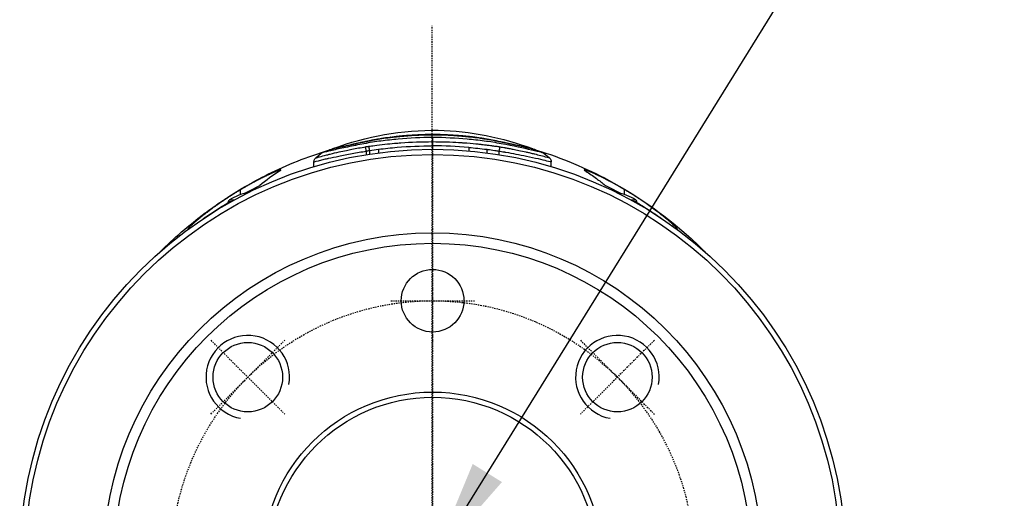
# Model space of a CAD drawing. Header units: millimetres. Extents: x 0 to 4378, y 0 to 2376.
# Tile 104 of 256: x 792 to 886, y 1744 to 1790. Entities that reach past the tile are written whole.
import ezdxf

# ---------------------------------------------------------------- set-up
doc = ezdxf.new("R2010")
doc.units = ezdxf.units.MM
doc.header["$LTSCALE"] = 0.2
doc.linetypes.add('CENTER2', pattern=[1.125, 0.75, -0.125, 0.125, -0.125])
doc.layers.add('01_Object Line', color=4, linetype='Continuous')
doc.layers.add('02_Center Line', color=1, linetype='CENTER2')
doc.styles.add('Rainbow-5.0 Style', font='malgunsl.ttf')
doc.dimstyles.new('Rainbow-5.0 Style', dxfattribs={"dimtxt": 4, "dimasz": 2.5, "dimexe": 1, "dimexo": 1, "dimgap": 1, "dimtad": 1, "dimdsep": 46, "dimtxsty": 'Rainbow-5.0 Style', "dimcen": 0, "dimclrd": 251, "dimclre": 251, "dimclrt": 7, "dimazin": 3, "dimtp": 0.1, "dimtm": 0.1, "dimtfac": 0.61, "dimtmove": 0, "dimatfit": 3, "dimfxl": 1, "dimlwd": -1, "dimlwe": -1, "dimarcsym": 1})

# ---------------------------------------------------------------- blocks, each defined once
blk = doc.blocks.new('A$C994008f5')
for p, q in [((0.031, 1143.829), (0.031, 1143.427)), ((-6.319, 1142.525), (-6.319, 1142.186)), ((-5.996, 1142.579), (-5.996, 1142.238)), ((-5.145, 1142.698), (-5.145, 1142.36)), ((0.031, 1143.034), (0.031, 1142.7)), ((3.489, 1142.88), (3.489, 1142.548)), ((5.206, 1142.696), (5.206, 1142.359)), ((6.381, 1142.524), (6.381, 1142.186)), ((-11.148, 1141.873), (-10.622, 1142.33)), ((10.682, 1142.33), (11.208, 1141.873)), ((-11.32, 1141.034), (-11.32, 1141.496)), ((11.38, 1141.034), (11.38, 1141.496)), ((-18.341, 1138.355), (-18.333, 1138.829)), ((18.401, 1138.355), (18.392, 1138.831)), ((-19.388, 1137.847), (-18.94, 1137.847)), ((19, 1137.847), (19.448, 1137.847)), ((-19.239, 1137.681), (-19.52, 1137.681)), ((-19.52, 1137.523), (-19.52, 1137.681)), ((-19.481, 1137.8), (-19.438, 1137.8)), ((19.58, 1137.681), (19.299, 1137.681)), ((19.498, 1137.8), (19.541, 1137.8)), ((19.58, 1137.523), (19.58, 1137.681)), ((-23.278, 1135.09), (-23.287, 1135.178)), ((23.338, 1135.09), (23.347, 1135.178))]:
    blk.add_line(p, q)
for centre, radius in [((0.03, 1103.2), 39.5), ((0.03, 1103.2), 39), ((0.03, 1103.2), 31.5), ((0.03, 1103.2), 30.5), ((0.03, 1128.2), 3), ((-17.648, 1120.878), 3.324), ((17.708, 1120.878), 3.324), ((0.03, 1103.2), 16.25), ((0.03, 1103.2), 15.75)]:
    blk.add_circle(centre, radius)
for centre, radius, start, end in [((-16.97, 1134.2), 4.376, 98.93553, 123.54715), ((17.03, 1134.2), 4.376, 56.45284, 81.06448), ((-19.32, 1137.681), 0.2, 143.49448, 180), ((19.38, 1137.681), 0.2, 360, 36.50551)]:
    blk.add_arc(centre, radius, start, end)
for centre, major_axis, ratio, start_param, end_param in [((0.031, 1144.407), (0, -0.35), 0.000254, 5.57907, 6.071369), ((-5.996, 1142.58), (0.074, -0.495), 0.000865, 1.568742, 2.541614), ((1.417, -149.738), (1.381, -1293.865), 0.000117, 3.181636, 3.181637), ((30.389, 1069.99), (47.871, -67.901), 0.562453, 2.698969, 2.762867), ((-11.118, 1117.544), (-4.226, -24.872), 0.605824, 3.641378, 3.766215)]:
    blk.add_ellipse(centre, major_axis=major_axis, ratio=ratio, start_param=start_param, end_param=end_param)
for points, knots in [([(-9.519, 1142.759), (-6.318, 1143.938), (-2.847, 1144.584), (3.625, 1144.449), (6.706, 1143.817), (9.579, 1142.759)], [0.000016, 0.000016, 0.000016, 0.000016, 1.023532, 1.023532, 1.941897, 1.941897, 1.941897, 1.941897]), ([(0.031, 1143.829), (-1.07, 1143.822), (-2.17, 1143.758), (-3.815, 1143.612), (-4.362, 1143.556), (-5.182, 1143.453), (-5.454, 1143.414), (-5.997, 1143.326), (-6.268, 1143.275), (-7.078, 1143.122), (-7.614, 1143.018), (-8.597, 1142.814), (-9.047, 1142.714), (-10.18, 1142.45), (-10.621, 1142.33), (-10.622, 1142.33), (-10.622, 1142.33), (-10.622, 1142.33)], [0, 0, 0, 0, 0.125, 0.125, 0.1875, 0.1875, 0.21875, 0.21875, 0.25, 0.25, 0.3125, 0.3125, 0.375, 0.375, 0.5, 0.5, 0.5001432, 0.5001432, 0.5001432, 0.5001432]), ([(0.031, 1144.065), (-0.219, 1144.065), (-0.475, 1144.061), (-0.718, 1144.054), (-0.962, 1144.048), (-1.241, 1144.036), (-1.467, 1144.024), (-1.693, 1144.012), (-1.928, 1143.998), (-2.176, 1143.98), (-2.3, 1143.971), (-2.427, 1143.962), (-2.558, 1143.951), (-2.685, 1143.941), (-2.845, 1143.927), (-2.954, 1143.917), (-3.068, 1143.907), (-3.184, 1143.896), (-3.311, 1143.884), (-3.435, 1143.871), (-3.607, 1143.853), (-3.707, 1143.842), (-3.807, 1143.83), (-3.918, 1143.817), (-4.041, 1143.802), (-4.165, 1143.787), (-4.331, 1143.765), (-4.451, 1143.748), (-4.691, 1143.715), (-4.953, 1143.675), (-5.191, 1143.636), (-5.31, 1143.616), (-5.431, 1143.595), (-5.554, 1143.572), (-5.669, 1143.551), (-5.821, 1143.523), (-5.912, 1143.505), (-5.918, 1143.504), (-5.923, 1143.503), (-5.928, 1143.502), (-5.973, 1143.493), (-6.025, 1143.483), (-6.112, 1143.465), (-6.199, 1143.447), (-6.226, 1143.441), (-6.295, 1143.426), (-6.427, 1143.398), (-6.533, 1143.376), (-6.643, 1143.353), (-6.649, 1143.352), (-6.654, 1143.35), (-6.659, 1143.349), (-6.886, 1143.302), (-7.168, 1143.243), (-7.36, 1143.202), (-7.364, 1143.201), (-7.369, 1143.2), (-7.373, 1143.199), (-7.566, 1143.158), (-7.773, 1143.114), (-7.987, 1143.068), (-8.094, 1143.045), (-8.203, 1143.021), (-8.312, 1142.997), (-8.418, 1142.974), (-8.553, 1142.944), (-8.631, 1142.926), (-8.725, 1142.905), (-8.812, 1142.885), (-8.902, 1142.865), (-8.968, 1142.85), (-9.034, 1142.835), (-9.099, 1142.82), (-9.174, 1142.802), (-9.246, 1142.785), (-9.315, 1142.769), (-9.383, 1142.753), (-9.46, 1142.735), (-9.507, 1142.724), (-9.567, 1142.709), (-9.619, 1142.696), (-9.665, 1142.685), (-9.76, 1142.662), (-9.819, 1142.647), (-9.82, 1142.647), (-9.82, 1142.647), (-9.788, 1142.655), (-9.734, 1142.668), (-9.707, 1142.675), (-9.674, 1142.683), (-9.636, 1142.692), (-9.618, 1142.697), (-9.602, 1142.701), (-9.584, 1142.705)], [0, 0, 0, 0, 0.03125, 0.03125, 0.03125, 0.0625, 0.0625, 0.0625, 0.09375, 0.09375, 0.09375, 0.109375, 0.109375, 0.109375, 0.1246171, 0.1246171, 0.1246171, 0.140625, 0.140625, 0.140625, 0.15625, 0.15625, 0.15625, 0.171875, 0.171875, 0.171875, 0.1875, 0.1875, 0.1875, 0.21875, 0.21875, 0.21875, 0.234375, 0.234375, 0.234375, 0.2490926, 0.2490926, 0.2490926, 0.25, 0.25, 0.25, 0.2578125, 0.2578125, 0.2578125, 0.265625, 0.265625, 0.265625, 0.2805289, 0.2805289, 0.2805289, 0.28125, 0.28125, 0.28125, 0.3117899, 0.3117899, 0.3117899, 0.3125, 0.3125, 0.3125, 0.34375, 0.34375, 0.34375, 0.359375, 0.359375, 0.359375, 0.374535, 0.374535, 0.374535, 0.3927343, 0.3927343, 0.3927343, 0.40625, 0.40625, 0.40625, 0.421875, 0.421875, 0.421875, 0.437279, 0.437279, 0.437279, 0.4573946, 0.4573946, 0.4573946, 0.4999999, 0.4999999, 0.4999999, 0.53125, 0.53125, 0.53125, 0.546875, 0.546875, 0.546875, 0.5542198, 0.5542198, 0.5542198, 0.5542198]), ([(-9.52, 1142.759), (-9.52, 1142.759), (-9.52, 1142.759), (-9.519, 1142.759), (-9.487, 1142.767), (-9.405, 1142.787), (-9.372, 1142.795), (-9.296, 1142.813), (-9.268, 1142.82), (-9.088, 1142.863), (-8.946, 1142.896), (-8.723, 1142.947), (-8.647, 1142.964), (-8.494, 1142.998), (-8.447, 1143.009), (-8.128, 1143.08), (-7.911, 1143.128), (-7.595, 1143.196), (-7.492, 1143.219), (-7.29, 1143.262), (-7.223, 1143.276), (-6.969, 1143.331), (-6.848, 1143.357), (-6.674, 1143.395), (-6.617, 1143.407), (-6.507, 1143.431), (-6.42, 1143.45), (-6.362, 1143.463), (-6.205, 1143.497), (-5.892, 1143.562), (-5.785, 1143.583), (-5.606, 1143.618), (-5.502, 1143.638), (-5.265, 1143.681), (-5.173, 1143.697), (-4.801, 1143.759), (-4.651, 1143.782), (-4.474, 1143.809), (-4.424, 1143.816), (-4.338, 1143.829), (-4.351, 1143.827), (-3.973, 1143.88), (-3.706, 1143.912), (-3.351, 1143.952), (-3.24, 1143.963), (-3.032, 1143.984), (-2.977, 1143.99), (-2.319, 1144.05), (-1.889, 1144.08), (-0.899, 1144.128), (-0.449, 1144.141), (0.031, 1144.141)], [0.4998878, 0.4998878, 0.4998878, 0.4998878, 0.5, 0.5, 0.53125, 0.53125, 0.546875, 0.546875, 0.5625, 0.5625, 0.59375, 0.59375, 0.609375, 0.609375, 0.625, 0.625, 0.65625, 0.65625, 0.671875, 0.671875, 0.6875, 0.6875, 0.703125, 0.703125, 0.7109375, 0.7109375, 0.71875, 0.71875, 0.734375, 0.734375, 0.75, 0.75, 0.765625, 0.765625, 0.78125, 0.78125, 0.796875, 0.796875, 0.8046875, 0.8046875, 0.8125, 0.8125, 0.84375, 0.84375, 0.859375, 0.859375, 0.875, 0.875, 0.9375, 0.9375, 1, 1, 1, 1]), ([(0.031, 1144.141), (0.51, 1144.141), (0.961, 1144.128), (1.708, 1144.091), (1.925, 1144.078), (2.277, 1144.054), (2.398, 1144.045), (2.646, 1144.025), (2.816, 1144.01), (3.087, 1143.985), (3.293, 1143.965), (3.648, 1143.925), (3.774, 1143.911), (3.976, 1143.885), (4.045, 1143.877), (4.188, 1143.858), (4.309, 1143.841), (4.392, 1143.83), (4.477, 1143.818), (4.712, 1143.782), (4.903, 1143.753), (5.339, 1143.68), (5.528, 1143.645), (5.986, 1143.556), (6.269, 1143.497), (6.558, 1143.433), (6.664, 1143.41), (6.895, 1143.36), (7.058, 1143.325), (7.343, 1143.264), (7.547, 1143.22), (7.863, 1143.151), (7.97, 1143.128), (8.185, 1143.081), (8.323, 1143.05), (8.551, 1142.999), (8.707, 1142.964), (8.931, 1142.913), (9.003, 1142.896), (9.142, 1142.864), (9.221, 1142.845), (9.454, 1142.79), (9.579, 1142.759), (9.579, 1142.759)], [0, 0, 0, 0, 0.0625, 0.0625, 0.09375, 0.09375, 0.109375, 0.109375, 0.125, 0.125, 0.15625, 0.15625, 0.171875, 0.171875, 0.1796875, 0.1796875, 0.1875, 0.1875, 0.203125, 0.203125, 0.21875, 0.21875, 0.25, 0.25, 0.28125, 0.28125, 0.296875, 0.296875, 0.3125, 0.3125, 0.34375, 0.34375, 0.359375, 0.359375, 0.375, 0.375, 0.40625, 0.40625, 0.421875, 0.421875, 0.4375, 0.4375, 0.4999222, 0.4999222, 0.4999222, 0.4999222]), ([(9.879, 1142.647), (9.879, 1142.647), (9.848, 1142.655), (9.794, 1142.668), (9.767, 1142.675), (9.734, 1142.683), (9.697, 1142.692), (9.659, 1142.701), (9.629, 1142.709), (9.57, 1142.723), (9.452, 1142.751), (9.311, 1142.785), (9.162, 1142.819), (9.088, 1142.836), (9.011, 1142.854), (8.934, 1142.871), (8.857, 1142.889), (8.81, 1142.9), (8.702, 1142.924), (8.699, 1142.925), (8.695, 1142.926), (8.692, 1142.926), (8.48, 1142.974), (8.263, 1143.022), (8.052, 1143.067), (7.839, 1143.113), (7.682, 1143.147), (7.44, 1143.198), (7.434, 1143.199), (7.427, 1143.201), (7.421, 1143.202), (7.184, 1143.252), (6.928, 1143.306), (6.723, 1143.349), (6.717, 1143.35), (6.711, 1143.351), (6.705, 1143.353), (6.657, 1143.363), (6.607, 1143.373), (6.552, 1143.385), (6.491, 1143.398), (6.392, 1143.419), (6.357, 1143.426), (6.287, 1143.441), (6.089, 1143.482), (5.99, 1143.502), (5.984, 1143.503), (5.979, 1143.504), (5.974, 1143.505), (5.777, 1143.544), (5.5, 1143.594), (5.253, 1143.636), (5.125, 1143.657), (5, 1143.677), (4.876, 1143.695), (4.753, 1143.714), (4.67, 1143.726), (4.512, 1143.748), (4.196, 1143.792), (3.918, 1143.825), (3.672, 1143.852), (3.549, 1143.866), (3.434, 1143.878), (3.326, 1143.888), (3.218, 1143.899), (3.162, 1143.904), (3.023, 1143.917), (2.746, 1143.941), (2.485, 1143.962), (2.237, 1143.98), (1.989, 1143.998), (1.787, 1144.011), (1.529, 1144.024), (1.011, 1144.051), (0.53, 1144.065), (0.031, 1144.065)], [0.5000876, 0.5000876, 0.5000876, 0.5000876, 0.53125, 0.53125, 0.53125, 0.546875, 0.546875, 0.546875, 0.5625, 0.5625, 0.5625, 0.59375, 0.59375, 0.59375, 0.609375, 0.609375, 0.609375, 0.625, 0.625, 0.625, 0.6254853, 0.6254853, 0.6254853, 0.65625, 0.65625, 0.65625, 0.6875, 0.6875, 0.6875, 0.688284, 0.688284, 0.688284, 0.71875, 0.71875, 0.71875, 0.7196397, 0.7196397, 0.7196397, 0.7265625, 0.7265625, 0.7265625, 0.734375, 0.734375, 0.734375, 0.75, 0.75, 0.75, 0.7508422, 0.7508422, 0.7508422, 0.78125, 0.78125, 0.78125, 0.796875, 0.796875, 0.796875, 0.8125, 0.8125, 0.8125, 0.84375, 0.84375, 0.84375, 0.859375, 0.859375, 0.859375, 0.875, 0.875, 0.875, 0.90625, 0.90625, 0.90625, 0.9375, 0.9375, 0.9375, 1, 1, 1, 1]), ([(10.682, 1142.33), (10.682, 1142.33), (10.3, 1142.434), (9.488, 1142.625), (8.779, 1142.791), (7.75, 1143.006), (6.603, 1143.224), (6.075, 1143.324), (5.532, 1143.416), (4.972, 1143.486), (4.438, 1143.553), (3.89, 1143.61), (3.329, 1143.66), (2.276, 1143.753), (1.176, 1143.821), (0.031, 1143.829)], [0.5019506, 0.5019506, 0.5019506, 0.5019506, 0.64938, 0.64938, 0.64938, 0.778183, 0.778183, 0.778183, 0.8374548, 0.8374548, 0.8374548, 0.8939562, 0.8939562, 0.8939562, 1, 1, 1, 1]), ([(4.04, 1143.877), (4.041, 1143.877), (4.043, 1143.877), (4.051, 1143.876), (4.058, 1143.875), (4.065, 1143.874)], [0.404283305, 0.404283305, 0.404283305, 0.404283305, 0.404742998, 0.404742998, 0.406910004, 0.406910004, 0.406910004, 0.406910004]), ([(-26.056, 1132.861), (-24.728, 1134.176), (-23.301, 1135.419), (-21.58, 1136.706), (-21.435, 1136.813), (-20.858, 1137.232), (-20.428, 1137.532), (-18.64, 1138.726), (-17.217, 1139.557), (-13.891, 1141.211), (-11.951, 1141.993), (-9.915, 1142.612), (-9.903, 1142.616), (-9.892, 1142.619)], [1.755563, 1.755563, 1.755563, 1.755563, 2.437795, 2.437795, 2.499034, 2.499034, 2.682753, 2.682753, 3.234938, 3.234938, 3.909113, 3.909113, 3.912912, 3.912912, 3.912912, 3.912912]), ([(-11.319, 1141.496), (-11.319, 1141.496), (-11.298, 1141.501), (-11.257, 1141.511), (-11.118, 1141.546), (-10.747, 1141.643), (-10.203, 1141.77), (-10.143, 1141.784), (-10.08, 1141.799), (-10.016, 1141.813), (-9.984, 1141.821), (-9.953, 1141.828), (-9.92, 1141.835), (-9.63, 1141.901), (-9.303, 1141.971), (-8.949, 1142.045), (-8.551, 1142.127), (-8.119, 1142.212), (-7.668, 1142.293), (-7.23, 1142.373), (-6.774, 1142.448), (-6.319, 1142.525)], [0.5006551, 0.5006551, 0.5006551, 0.5006551, 0.5500168, 0.5500168, 0.5500168, 0.7153148, 0.7153148, 0.7153148, 0.7336812, 0.7336812, 0.7336812, 0.7425742, 0.7425742, 0.7425742, 0.822611, 0.822611, 0.822611, 0.9125449, 0.9125449, 0.9125449, 1, 1, 1, 1]), ([(-11.148, 1141.873), (-11.148, 1141.873), (-11.14, 1141.875), (-11.126, 1141.879), (-11.118, 1141.881), (-11.109, 1141.884), (-11.097, 1141.887), (-11.095, 1141.888), (-11.092, 1141.889), (-11.089, 1141.889), (-11.078, 1141.893), (-11.062, 1141.897), (-11.057, 1141.898), (-11.045, 1141.902), (-11.023, 1141.908), (-10.982, 1141.92), (-10.961, 1141.926), (-10.935, 1141.933), (-10.903, 1141.942), (-10.871, 1141.951), (-10.814, 1141.967), (-10.784, 1141.975), (-10.609, 1142.024), (-10.378, 1142.086), (-10.094, 1142.159), (-10.036, 1142.174), (-9.977, 1142.189), (-9.916, 1142.204), (-9.886, 1142.212), (-9.856, 1142.219), (-9.826, 1142.227), (-9.802, 1142.233), (-9.779, 1142.239), (-9.755, 1142.245), (-9.497, 1142.309), (-9.21, 1142.377), (-8.904, 1142.446), (-8.683, 1142.496), (-8.453, 1142.546), (-8.213, 1142.596), (-8.041, 1142.632), (-7.864, 1142.668), (-7.685, 1142.703), (-7.267, 1142.784), (-6.831, 1142.861), (-6.396, 1142.937)], [0.5006239, 0.5006239, 0.5006239, 0.5006239, 0.53125, 0.53125, 0.53125, 0.546875, 0.546875, 0.546875, 0.5501137, 0.5501137, 0.5501137, 0.5625, 0.5625, 0.5625, 0.59375, 0.59375, 0.59375, 0.609375, 0.609375, 0.609375, 0.625, 0.625, 0.625, 0.7161362, 0.7161362, 0.7161362, 0.7344466, 0.7344466, 0.7344466, 0.7432746, 0.7432746, 0.7432746, 0.75, 0.75, 0.75, 0.8227544, 0.8227544, 0.8227544, 0.875, 0.875, 0.875, 0.9125819, 0.9125819, 0.9125819, 1, 1, 1, 1]), ([(-6.057, 1142.988), (-5.935, 1143.005), (-5.749, 1143.031), (-5.496, 1143.064), (-5.244, 1143.097), (-4.896, 1143.14), (-4.541, 1143.179), (-4.187, 1143.218), (-3.883, 1143.246), (-3.629, 1143.269), (-3.502, 1143.28), (-3.388, 1143.289), (-3.287, 1143.297), (-3.185, 1143.305), (-3.148, 1143.308), (-3.021, 1143.317), (-2.006, 1143.391), (-1.002, 1143.426), (0.031, 1143.427)], [0, 0, 0, 0, 0.125, 0.125, 0.125, 0.25, 0.25, 0.25, 0.375, 0.375, 0.375, 0.4375, 0.4375, 0.4375, 0.5, 0.5, 0.5, 1, 1, 1, 1]), ([(-5.996, 1142.579), (-5.996, 1142.579), (-5.995, 1142.579), (-5.713, 1142.621), (-5.429, 1142.661), (-5.145, 1142.698)], [0, 0, 0, 0, 0.00002, 0.00002, 1, 1, 1, 1]), ([(-5.145, 1142.698), (-4.55, 1142.773), (-2.829, 1142.954), (-1.099, 1143.033), (0.031, 1143.034)], [0, 0, 0, 0, 0.346763, 1, 1, 1, 1]), ([(0.031, 1143.427), (0.4, 1143.427), (0.858, 1143.423), (1.404, 1143.405), (1.482, 1143.402), (1.531, 1143.401), (1.644, 1143.396), (2.093, 1143.379), (2.451, 1143.359), (2.719, 1143.342), (2.854, 1143.333), (2.965, 1143.325), (3.054, 1143.319), (3.098, 1143.316), (3.137, 1143.313), (3.171, 1143.31), (3.187, 1143.309), (3.202, 1143.308), (3.216, 1143.307), (3.223, 1143.306), (3.231, 1143.306), (3.248, 1143.304), (3.259, 1143.304), (3.274, 1143.302), (3.296, 1143.301), (3.732, 1143.267), (4.105, 1143.231), (4.372, 1143.204), (4.505, 1143.19), (4.613, 1143.178), (4.694, 1143.169), (4.734, 1143.165), (4.768, 1143.161), (4.795, 1143.158), (4.809, 1143.156), (4.821, 1143.155), (4.831, 1143.154), (4.836, 1143.153), (4.841, 1143.152), (4.851, 1143.151), (4.858, 1143.15), (4.868, 1143.149), (4.882, 1143.148), (4.948, 1143.14), (5.026, 1143.131), (5.093, 1143.123), (5.16, 1143.115), (5.17, 1143.114), (5.259, 1143.102), (5.348, 1143.091), (5.397, 1143.084), (5.456, 1143.077), (5.516, 1143.069), (5.607, 1143.058), (5.655, 1143.051), (5.704, 1143.045), (5.76, 1143.038), (5.857, 1143.025), (5.953, 1143.013), (5.981, 1143.009), (6.059, 1142.998), (6.214, 1142.976), (6.347, 1142.955), (6.457, 1142.936)], [0, 0, 0, 0, 0.21875, 0.21875, 0.21875, 0.25, 0.25, 0.25, 0.375, 0.375, 0.375, 0.4375, 0.4375, 0.4375, 0.46875, 0.46875, 0.46875, 0.484375, 0.484375, 0.484375, 0.49379, 0.49379, 0.49379, 0.5, 0.5, 0.5, 0.625, 0.625, 0.625, 0.6875, 0.6875, 0.6875, 0.71875, 0.71875, 0.71875, 0.734375, 0.734375, 0.734375, 0.743242, 0.743242, 0.743242, 0.75, 0.75, 0.75, 0.78125, 0.78125, 0.78125, 0.8125, 0.8125, 0.8125, 0.84375, 0.84375, 0.84375, 0.875, 0.875, 0.875, 0.90625, 0.90625, 0.90625, 0.9375, 0.9375, 0.9375, 1, 1, 1, 1]), ([(5.206, 1142.696), (5.232, 1142.692), (5.258, 1142.689), (5.284, 1142.686), (5.516, 1142.657), (5.748, 1142.626), (5.98, 1142.591), (6.114, 1142.571), (6.248, 1142.549), (6.381, 1142.524)], [0.0000004, 0.0000004, 0.0000004, 0.0000004, 0.0657594, 0.0657594, 0.0657594, 0.6575974, 0.6575974, 0.6575974, 1, 1, 1, 1]), ([(6.381, 1142.524), (6.544, 1142.497), (6.708, 1142.471), (6.87, 1142.444), (6.888, 1142.441), (6.906, 1142.438), (6.924, 1142.435), (6.961, 1142.429), (6.997, 1142.423), (7.034, 1142.417), (7.363, 1142.362), (7.688, 1142.302), (8.002, 1142.242), (8.35, 1142.176), (8.685, 1142.112), (8.999, 1142.048), (9.84, 1141.877), (10.527, 1141.709), (10.938, 1141.607), (11.226, 1141.536), (11.377, 1141.497), (11.378, 1141.496)], [0, 0, 0, 0, 0.0313008, 0.0313008, 0.0313008, 0.0347786, 0.0347786, 0.0347786, 0.0418652, 0.0418652, 0.0418652, 0.1056441, 0.1056441, 0.1056441, 0.1765095, 0.1765095, 0.1765095, 0.3663523, 0.3663523, 0.3663523, 0.4999044, 0.4999044, 0.4999044, 0.4999044]), ([(6.457, 1142.936), (6.466, 1142.935), (6.509, 1142.927), (6.587, 1142.914), (6.627, 1142.908), (6.674, 1142.9), (6.731, 1142.891), (6.787, 1142.881), (6.883, 1142.865), (6.925, 1142.857), (6.941, 1142.854), (6.958, 1142.851), (6.975, 1142.849), (7.009, 1142.842), (7.045, 1142.836), (7.08, 1142.83), (7.206, 1142.808), (7.326, 1142.785), (7.388, 1142.773), (7.476, 1142.757), (7.596, 1142.733), (7.745, 1142.703), (7.82, 1142.688), (7.902, 1142.672), (7.991, 1142.654), (7.996, 1142.653), (8.001, 1142.652), (8.006, 1142.651), (8.094, 1142.633), (8.21, 1142.609), (8.278, 1142.595), (8.512, 1142.546), (8.739, 1142.498), (8.955, 1142.449), (9.001, 1142.439), (9.048, 1142.429), (9.093, 1142.418), (9.222, 1142.389), (9.346, 1142.36), (9.466, 1142.331), (9.585, 1142.303), (9.737, 1142.265), (9.81, 1142.247), (9.956, 1142.211), (10.178, 1142.154), (10.399, 1142.096), (10.51, 1142.066), (10.598, 1142.042), (10.67, 1142.023), (10.721, 1142.009), (10.754, 1142), (10.792, 1141.99), (10.807, 1141.985), (10.823, 1141.981), (10.84, 1141.976), (11.08, 1141.91), (11.208, 1141.872), (11.208, 1141.873), (11.208, 1141.873), (11.208, 1141.873), (11.208, 1141.873)], [0, 0, 0, 0, 0.015625, 0.015625, 0.015625, 0.0234375, 0.0234375, 0.0234375, 0.03125, 0.03125, 0.03125, 0.0342695, 0.0342695, 0.0342695, 0.0404888, 0.0404888, 0.0404888, 0.0625, 0.0625, 0.0625, 0.09375, 0.09375, 0.09375, 0.109375, 0.109375, 0.109375, 0.1102291, 0.1102291, 0.1102291, 0.125, 0.125, 0.125, 0.1763769, 0.1763769, 0.1763769, 0.1875, 0.1875, 0.1875, 0.21875, 0.21875, 0.21875, 0.25, 0.25, 0.25, 0.3125, 0.3125, 0.3125, 0.34375, 0.34375, 0.34375, 0.3658965, 0.3658965, 0.3658965, 0.375, 0.375, 0.375, 0.5, 0.5, 0.5, 0.5001917, 0.5001917, 0.5001917, 0.5001917]), ([(9.941, 1142.623), (12.37, 1141.888), (14.722, 1140.891), (19.616, 1138.263), (22.118, 1136.474), (24.919, 1134.011), (25.524, 1133.446), (26.105, 1132.87)], [1.035427, 1.035427, 1.035427, 1.035427, 1.8473, 1.8473, 2.891383, 2.891383, 3.190528, 3.190528, 3.190528, 3.190528]), ([(-11.32, 1141.496), (-11.32, 1141.52), (-11.318, 1141.545), (-11.306, 1141.623), (-11.289, 1141.677), (-11.243, 1141.766), (-11.216, 1141.803), (-11.174, 1141.849), (-11.161, 1141.861), (-11.148, 1141.873)], [0.00000685, 0.00000685, 0.00000685, 0.00000685, 0.00730992, 0.00730992, 0.02385173, 0.02385173, 0.03733075, 0.03733075, 0.04258407, 0.04258407, 0.04258407, 0.04258407]), ([(11.208, 1141.873), (11.248, 1141.838), (11.283, 1141.796), (11.337, 1141.703), (11.357, 1141.652), (11.375, 1141.565), (11.379, 1141.531), (11.379, 1141.496)], [0, 0, 0, 0, 0.01599257, 0.01599257, 0.03218547, 0.03218547, 0.04252611, 0.04252611, 0.04252611, 0.04252611]), ([(-14.63, 1140.6), (-14.595, 1140.623), (-14.566, 1140.642), (-14.543, 1140.659), (-14.531, 1140.667), (-14.521, 1140.675), (-14.512, 1140.682), (-14.504, 1140.689), (-14.497, 1140.695), (-14.492, 1140.701), (-14.487, 1140.706), (-14.484, 1140.71), (-14.482, 1140.714), (-14.481, 1140.718), (-14.481, 1140.721), (-14.484, 1140.723), (-14.488, 1140.726), (-14.501, 1140.726), (-14.523, 1140.723), (-14.533, 1140.721), (-14.546, 1140.718), (-14.561, 1140.714), (-14.575, 1140.71), (-14.593, 1140.705), (-14.612, 1140.698), (-14.616, 1140.697), (-14.62, 1140.696), (-14.623, 1140.695), (-14.641, 1140.689), (-14.661, 1140.682), (-14.683, 1140.674), (-14.705, 1140.667), (-14.729, 1140.658), (-14.755, 1140.648), (-14.81, 1140.627), (-14.876, 1140.602), (-14.951, 1140.571), (-14.97, 1140.563), (-14.989, 1140.555), (-15.009, 1140.547), (-15.067, 1140.523), (-15.13, 1140.496), (-15.2, 1140.466), (-15.268, 1140.436), (-15.341, 1140.403), (-15.421, 1140.367), (-15.446, 1140.356), (-15.471, 1140.345), (-15.497, 1140.333), (-15.601, 1140.285), (-15.714, 1140.232), (-15.836, 1140.174), (-15.839, 1140.173), (-15.842, 1140.171), (-15.845, 1140.17), (-15.96, 1140.115), (-16.083, 1140.055), (-16.212, 1139.99), (-16.233, 1139.98), (-16.254, 1139.97), (-16.275, 1139.959), (-16.385, 1139.904), (-16.499, 1139.846), (-16.615, 1139.786), (-16.647, 1139.77), (-16.678, 1139.753), (-16.709, 1139.737), (-16.818, 1139.68), (-16.927, 1139.622), (-17.038, 1139.563), (-17.182, 1139.485), (-17.327, 1139.406), (-17.47, 1139.326), (-17.509, 1139.304), (-17.549, 1139.282), (-17.588, 1139.26), (-17.694, 1139.2), (-17.8, 1139.14), (-17.904, 1139.08), (-17.947, 1139.055), (-17.989, 1139.031), (-18.031, 1139.006), (-18.133, 1138.947), (-18.234, 1138.887), (-18.333, 1138.829)], [0, 0, 0, 0, 0.070535, 0.070535, 0.070535, 0.10639, 0.10639, 0.10639, 0.142243, 0.142243, 0.142243, 0.178336, 0.178336, 0.178336, 0.214428, 0.214428, 0.214428, 0.286315, 0.286315, 0.286315, 0.321679, 0.321679, 0.321679, 0.357041, 0.357041, 0.357041, 0.363627, 0.363627, 0.363627, 0.394727, 0.394727, 0.394727, 0.425825, 0.425825, 0.425825, 0.492031, 0.492031, 0.492031, 0.508093, 0.508093, 0.508093, 0.555163, 0.555163, 0.555163, 0.60098, 0.60098, 0.60098, 0.615123, 0.615123, 0.615123, 0.672233, 0.672233, 0.672233, 0.673495, 0.673495, 0.673495, 0.727118, 0.727118, 0.727118, 0.735685, 0.735685, 0.735685, 0.780715, 0.780715, 0.780715, 0.792693, 0.792693, 0.792693, 0.834077, 0.834077, 0.834077, 0.888123, 0.888123, 0.888123, 0.902942, 0.902942, 0.902942, 0.943352, 0.943352, 0.943352, 0.959913, 0.959913, 0.959913, 1, 1, 1, 1]), ([(18.392, 1138.831), (18.253, 1138.914), (18.11, 1138.998), (17.964, 1139.082), (17.861, 1139.141), (17.757, 1139.2), (17.652, 1139.259), (17.611, 1139.282), (17.571, 1139.305), (17.53, 1139.327), (17.386, 1139.407), (17.242, 1139.486), (17.098, 1139.563), (16.989, 1139.622), (16.88, 1139.679), (16.773, 1139.735), (16.74, 1139.752), (16.708, 1139.769), (16.675, 1139.786), (16.536, 1139.858), (16.402, 1139.926), (16.272, 1139.991), (16.144, 1140.054), (16.023, 1140.113), (15.909, 1140.168), (15.905, 1140.17), (15.901, 1140.172), (15.896, 1140.174), (15.774, 1140.233), (15.661, 1140.285), (15.557, 1140.333), (15.447, 1140.383), (15.349, 1140.427), (15.26, 1140.466), (15.191, 1140.496), (15.129, 1140.522), (15.072, 1140.546), (15.051, 1140.555), (15.031, 1140.563), (15.011, 1140.571), (14.935, 1140.602), (14.87, 1140.628), (14.815, 1140.648), (14.786, 1140.659), (14.76, 1140.669), (14.736, 1140.677), (14.712, 1140.685), (14.691, 1140.692), (14.672, 1140.699), (14.633, 1140.711), (14.603, 1140.719), (14.582, 1140.723), (14.561, 1140.727), (14.548, 1140.726), (14.543, 1140.723), (14.541, 1140.721), (14.541, 1140.718), (14.542, 1140.714), (14.543, 1140.711), (14.547, 1140.706), (14.552, 1140.701), (14.557, 1140.695), (14.564, 1140.689), (14.572, 1140.682), (14.581, 1140.675), (14.591, 1140.668), (14.602, 1140.659), (14.626, 1140.642), (14.655, 1140.623), (14.69, 1140.601)], [0, 0, 0, 0, 0.056632, 0.056632, 0.056632, 0.096454, 0.096454, 0.096454, 0.111824, 0.111824, 0.111824, 0.165846, 0.165846, 0.165846, 0.20668, 0.20668, 0.20668, 0.219195, 0.219195, 0.219195, 0.272825, 0.272825, 0.272825, 0.325748, 0.325748, 0.325748, 0.327708, 0.327708, 0.327708, 0.384812, 0.384812, 0.384812, 0.444801, 0.444801, 0.444801, 0.490886, 0.490886, 0.490886, 0.50793, 0.50793, 0.50793, 0.574139, 0.574139, 0.574139, 0.608535, 0.608535, 0.608535, 0.642931, 0.642931, 0.642931, 0.713682, 0.713682, 0.713682, 0.785572, 0.785572, 0.785572, 0.821665, 0.821665, 0.821665, 0.857759, 0.857759, 0.857759, 0.893613, 0.893613, 0.893613, 0.929468, 0.929468, 0.929468, 1, 1, 1, 1]), ([(14.69, 1140.601), (15.033, 1140.383), (15.375, 1140.148), (15.714, 1139.893), (15.981, 1139.694), (16.247, 1139.482), (16.512, 1139.259), (16.514, 1139.257), (16.516, 1139.256), (16.518, 1139.254), (16.52, 1139.253), (16.521, 1139.251), (16.523, 1139.249), (16.525, 1139.248), (16.527, 1139.246), (16.529, 1139.245), (16.531, 1139.243), (16.532, 1139.242), (16.534, 1139.24), (16.536, 1139.239), (16.538, 1139.237), (16.54, 1139.235), (16.542, 1139.234), (16.543, 1139.232), (16.545, 1139.231), (16.547, 1139.229), (16.549, 1139.228), (16.551, 1139.226), (16.553, 1139.225), (16.554, 1139.223), (16.556, 1139.221), (16.558, 1139.22), (16.56, 1139.218), (16.562, 1139.217)], [0, 0, 0, 0, 0.5446901, 0.5446901, 0.5446901, 0.9731926, 0.9731926, 0.9731926, 0.9761721, 0.9761721, 0.9761721, 0.9791515, 0.9791515, 0.9791515, 0.9821306, 0.9821306, 0.9821306, 0.9851095, 0.9851095, 0.9851095, 0.9880882, 0.9880882, 0.9880882, 0.9910667, 0.9910667, 0.9910667, 0.9940449, 0.9940449, 0.9940449, 0.9970229, 0.9970229, 0.9970229, 1, 1, 1, 1]), ([(-18.333, 1138.829), (-18.381, 1138.8), (-18.429, 1138.771), (-18.477, 1138.742), (-18.575, 1138.683), (-18.671, 1138.624), (-18.765, 1138.567), (-18.819, 1138.533), (-18.872, 1138.5), (-18.925, 1138.467), (-19.022, 1138.407), (-19.117, 1138.347), (-19.21, 1138.288), (-19.266, 1138.252), (-19.321, 1138.217), (-19.376, 1138.182), (-19.474, 1138.118), (-19.569, 1138.056), (-19.663, 1137.994), (-19.719, 1137.957), (-19.775, 1137.92), (-19.83, 1137.884), (-19.928, 1137.819), (-20.022, 1137.755), (-20.115, 1137.692), (-20.174, 1137.652), (-20.232, 1137.612), (-20.288, 1137.573), (-20.381, 1137.509), (-20.471, 1137.446), (-20.559, 1137.384), (-20.707, 1137.28), (-20.85, 1137.177), (-20.986, 1137.078), (-21.066, 1137.02), (-21.145, 1136.962), (-21.221, 1136.906), (-21.278, 1136.863), (-21.334, 1136.822), (-21.389, 1136.78), (-21.497, 1136.699), (-21.6, 1136.621), (-21.699, 1136.544), (-21.72, 1136.528), (-21.741, 1136.512), (-21.762, 1136.496), (-21.88, 1136.404), (-21.992, 1136.315), (-22.098, 1136.23), (-22.129, 1136.205), (-22.16, 1136.181), (-22.19, 1136.156), (-22.261, 1136.099), (-22.329, 1136.043), (-22.394, 1135.99), (-22.484, 1135.915), (-22.569, 1135.844), (-22.648, 1135.777), (-22.669, 1135.759), (-22.689, 1135.741), (-22.71, 1135.724), (-22.762, 1135.679), (-22.811, 1135.636), (-22.857, 1135.595), (-22.888, 1135.568), (-22.917, 1135.542), (-22.945, 1135.517), (-22.973, 1135.491), (-22.999, 1135.467), (-23.024, 1135.444), (-23.071, 1135.401), (-23.113, 1135.361), (-23.149, 1135.325), (-23.183, 1135.292), (-23.212, 1135.263), (-23.236, 1135.237), (-23.247, 1135.226), (-23.256, 1135.215), (-23.265, 1135.205), (-23.269, 1135.2), (-23.273, 1135.195), (-23.277, 1135.191), (-23.28, 1135.186), (-23.284, 1135.182), (-23.287, 1135.178)], [0, 0, 0, 0, 0.015444, 0.015444, 0.015444, 0.047141, 0.047141, 0.047141, 0.065349, 0.065349, 0.065349, 0.098854, 0.098854, 0.098854, 0.118972, 0.118972, 0.118972, 0.155222, 0.155222, 0.155222, 0.177177, 0.177177, 0.177177, 0.216053, 0.216053, 0.216053, 0.240758, 0.240758, 0.240758, 0.280885, 0.280885, 0.280885, 0.349027, 0.349027, 0.349027, 0.389277, 0.389277, 0.389277, 0.419556, 0.419556, 0.419556, 0.478753, 0.478753, 0.478753, 0.491444, 0.491444, 0.491444, 0.563576, 0.563576, 0.563576, 0.58484, 0.58484, 0.58484, 0.634833, 0.634833, 0.634833, 0.704233, 0.704233, 0.704233, 0.722849, 0.722849, 0.722849, 0.770914, 0.770914, 0.770914, 0.802564, 0.802564, 0.802564, 0.834212, 0.834212, 0.834212, 0.893657, 0.893657, 0.893657, 0.948959, 0.948959, 0.948959, 0.974477, 0.974477, 0.974477, 0.987238, 0.987238, 0.987238, 1, 1, 1, 1]), ([(23.347, 1135.178), (23.341, 1135.186), (23.333, 1135.195), (23.325, 1135.205), (23.316, 1135.215), (23.307, 1135.225), (23.296, 1135.237), (23.272, 1135.263), (23.243, 1135.292), (23.209, 1135.325), (23.173, 1135.361), (23.131, 1135.401), (23.084, 1135.444), (23.034, 1135.49), (22.978, 1135.541), (22.917, 1135.595), (22.885, 1135.623), (22.852, 1135.652), (22.817, 1135.683), (22.782, 1135.713), (22.745, 1135.745), (22.708, 1135.777), (22.629, 1135.844), (22.544, 1135.915), (22.454, 1135.99), (22.391, 1136.042), (22.324, 1136.097), (22.255, 1136.153), (22.223, 1136.179), (22.191, 1136.205), (22.158, 1136.231), (22.052, 1136.316), (21.94, 1136.405), (21.822, 1136.496), (21.704, 1136.588), (21.58, 1136.683), (21.449, 1136.781), (21.396, 1136.821), (21.341, 1136.862), (21.286, 1136.903), (21.208, 1136.961), (21.128, 1137.02), (21.046, 1137.08), (20.91, 1137.179), (20.767, 1137.282), (20.619, 1137.386), (20.533, 1137.447), (20.445, 1137.508), (20.354, 1137.571), (20.296, 1137.611), (20.236, 1137.653), (20.175, 1137.694), (20.03, 1137.793), (19.879, 1137.894), (19.723, 1137.997), (19.631, 1138.057), (19.538, 1138.118), (19.442, 1138.18), (19.385, 1138.217), (19.328, 1138.253), (19.27, 1138.29), (19.127, 1138.381), (18.978, 1138.475), (18.825, 1138.569), (18.732, 1138.626), (18.638, 1138.683), (18.542, 1138.741), (18.492, 1138.771), (18.443, 1138.801), (18.392, 1138.831)], [0, 0, 0, 0, 0.025513, 0.025513, 0.025513, 0.051026, 0.051026, 0.051026, 0.106311, 0.106311, 0.106311, 0.165742, 0.165742, 0.165742, 0.229037, 0.229037, 0.229037, 0.262375, 0.262375, 0.262375, 0.295714, 0.295714, 0.295714, 0.365119, 0.365119, 0.365119, 0.414042, 0.414042, 0.414042, 0.436384, 0.436384, 0.436384, 0.508521, 0.508521, 0.508521, 0.580426, 0.580426, 0.580426, 0.609779, 0.609779, 0.609779, 0.65098, 0.65098, 0.65098, 0.719144, 0.719144, 0.719144, 0.758417, 0.758417, 0.758417, 0.783989, 0.783989, 0.783989, 0.844832, 0.844832, 0.844832, 0.880339, 0.880339, 0.880339, 0.901187, 0.901187, 0.901187, 0.952899, 0.952899, 0.952899, 0.984033, 0.984033, 0.984033, 1, 1, 1, 1]), ([(-19.388, 1137.847), (-19.399, 1137.839), (-19.41, 1137.831), (-19.425, 1137.815), (-19.432, 1137.808), (-19.438, 1137.8)], [0.101158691, 0.101158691, 0.101158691, 0.101158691, 0.104878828, 0.104878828, 0.107653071, 0.107653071, 0.107653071, 0.107653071]), ([(19.498, 1137.8), (19.492, 1137.808), (19.485, 1137.815), (19.47, 1137.831), (19.459, 1137.839), (19.448, 1137.847)], [0.01201554, 0.01201554, 0.01201554, 0.01201554, 0.014789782, 0.014789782, 0.01850992, 0.01850992, 0.01850992, 0.01850992]), ([(-21.922, 1136.038), (-21.374, 1136.423), (-20.767, 1136.828), (-19.913, 1137.359), (-19.716, 1137.478), (-19.52, 1137.595)], [-0.6100192, -0.6100192, -0.6100192, -0.6100192, -0.4023693, -0.4023693, -0.339671, -0.339671, -0.339671, -0.339671]), ([(19.58, 1137.598), (19.816, 1137.458), (20.051, 1137.314), (20.864, 1136.806), (21.425, 1136.432), (21.996, 1136.031), (22.02, 1136.014), (22.044, 1135.997)], [-0.5550126, -0.5550126, -0.5550126, -0.5550126, -0.4619663, -0.4619663, -0.2309708, -0.2309708, -0.2209633, -0.2209633, -0.2209633, -0.2209633]), ([(-23.287, 1135.178), (-23.324, 1135.128), (-23.362, 1135.077), (-23.409, 1135.009), (-23.419, 1134.994), (-23.43, 1134.979)], [-0.3750102, -0.3750102, -0.3750102, -0.3750102, -0.1875272, -0.1875272, -0.1347353, -0.1347353, -0.1347353, -0.1347353]), ([(23.49, 1134.979), (23.479, 1134.994), (23.469, 1135.009), (23.421, 1135.076), (23.384, 1135.128), (23.347, 1135.178)], [-0.2399011, -0.2399011, -0.2399011, -0.2399011, -0.1874834, -0.1874834, -0.000001, -0.000001, -0.000001, -0.000001])]:
    blk.add_open_spline(points, degree=3, knots=knots)
for points in [[(-3.992, 1143.875), (-3.981, 1143.877), (-3.971, 1143.878), (-3.96, 1143.879)], [(-10.617, 1142.331), (-10.353, 1142.44), (-10.087, 1142.545), (-9.82, 1142.647)], [(-9.703, 1142.676), (-9.658, 1142.689), (-9.613, 1142.703), (-9.569, 1142.716)], [(-9.584, 1142.705), (-9.561, 1142.72), (-9.539, 1142.739), (-9.52, 1142.759)], [(-8.874, 1142.912), (-8.873, 1142.912), (-8.872, 1142.912), (-8.871, 1142.913)], [(-6.396, 1142.937), (-6.287, 1142.954), (-6.174, 1142.971), (-6.057, 1142.988)], [(-6.319, 1142.525), (-6.348, 1142.681), (-6.38, 1142.852), (-6.396, 1142.937)], [(-6.319, 1142.525), (-6.208, 1142.545), (-6.1, 1142.563), (-5.996, 1142.579)], [(0.031, 1143.427), (0.031, 1143.337), (0.031, 1143.18), (0.031, 1143.034)], [(3.489, 1142.88), (4.063, 1142.83), (4.636, 1142.772), (5.206, 1142.696)], [(6.457, 1142.936), (6.442, 1142.851), (6.41, 1142.68), (6.381, 1142.524)], [(8.94, 1142.911), (8.941, 1142.91), (8.942, 1142.91), (8.943, 1142.91)], [(9.579, 1142.759), (9.598, 1142.739), (9.62, 1142.721), (9.643, 1142.705)], [(9.626, 1142.717), (9.677, 1142.702), (9.728, 1142.687), (9.779, 1142.672)], [(9.879, 1142.647), (10.147, 1142.545), (10.414, 1142.44), (10.679, 1142.331)], [(-18.009, 1138.45), (-17.489, 1138.729), (-16.985, 1138.985), (-16.502, 1139.217)], [(16.562, 1139.217), (17.071, 1138.972), (17.574, 1138.716), (18.072, 1138.45)]]:
    blk.add_open_spline(points, degree=3)
at = {"layer": '01_Object Line'}
for centre in [(-17.648, 1120.878), (17.708, 1120.878)]:
    blk.add_arc(centre, 4, 350, 260, dxfattribs=at)
at = {"layer": '02_Center Line'}
for p, q in [((0, 0), (0, 1154.518)), ((0.03, 1143.7), (0.03, 1062.7)), ((0.03, 1132.2), (0.03, 1124.2)), ((-3.97, 1128.2), (4.03, 1128.2)), ((-21.183, 1124.413), (-14.112, 1117.342)), ((-21.183, 1117.342), (-14.112, 1124.413)), ((21.243, 1124.413), (14.172, 1117.342)), ((14.172, 1124.413), (21.243, 1117.342))]:
    blk.add_line(p, q, dxfattribs=at)
blk.add_circle((0.03, 1103.2), 25, dxfattribs=at)

msp = doc.modelspace()

# ---------------------------------------------------------------- block references
msp.add_blockref('A$C994008f5', (831.381, 635.188))

# ---------------------------------------------------------------- leaders
at = {"annotation_type": 0, "has_hookline": 1, "hookline_direction": 0, "text_width": 273.012}
msp.add_leader([(831.381, 1738.388), (897.451, 1845.083), (907.451, 1845.083)], dimstyle='Rainbow-5.0 Style', override={"dimscale": 4}, dxfattribs=at)

doc.saveas('drawing.dxf')
